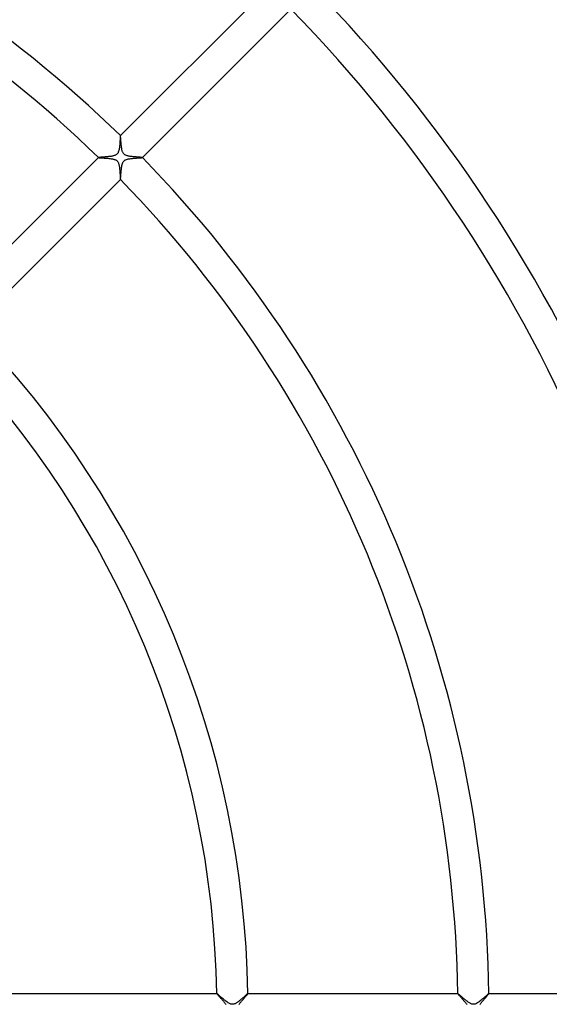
# Model space of a CAD drawing. Header units: millimetres. Extents: x -535 to 535, y -535 to 535.
# Tile 49 of 106: x 97 to 165, y 1 to 127. Entities that reach past the tile are written whole.
import ezdxf

# ---------------------------------------------------------------- set-up
doc = ezdxf.new("R2010")
doc.units = ezdxf.units.MM
doc.layers.add('HIDDEN', color=7, linetype='Continuous')
doc.layers.add('THICK', color=7, linetype='Continuous')

msp = doc.modelspace()

# ---------------------------------------------------------------- linework, layer by layer
at = {"layer": 'HIDDEN'}
for p, q in [((109.6, 112.41), (109.59, 112.42)), ((109.59, 112.42), (109.59, 112.42)), ((109.59, 112.42), (109.59, 112.42)), ((109.59, 112.42), (109.59, 112.42)), ((109.59, 112.42), (109.59, 112.42)), ((109.59, 112.42), (109.59, 112.42)), ((109.59, 112.42), (109.59, 112.42)), ((109.6, 112.4), (109.6, 112.41)), ((109.61, 112.37), (109.6, 112.4)), ((109.61, 112.34), (109.61, 112.37)), ((109.61, 112.3), (109.61, 112.34)), ((109.62, 112.26), (109.61, 112.3)), ((109.62, 112.2), (109.62, 112.26)), ((109.63, 112.15), (109.62, 112.2)), ((109.63, 112.08), (109.63, 112.15)), ((109.64, 112.01), (109.63, 112.08)), ((109.64, 111.93), (109.64, 112.01)), ((109.65, 111.85), (109.64, 111.93)), ((109.66, 111.76), (109.65, 111.85)), ((109.66, 111.67), (109.66, 111.76)), ((109.67, 111.57), (109.66, 111.67)), ((109.68, 111.47), (109.67, 111.57)), ((109.69, 111.37), (109.68, 111.47)), ((109.7, 111.27), (109.69, 111.37)), ((109.7, 111.17), (109.7, 111.27)), ((109.72, 111.07), (109.7, 111.17)), ((109.73, 110.97), (109.72, 111.07)), ((109.74, 110.87), (109.73, 110.97)), ((109.75, 110.78), (109.74, 110.87)), ((109.77, 110.69), (109.75, 110.78)), ((109.79, 110.6), (109.77, 110.69)), ((109.81, 110.51), (109.79, 110.6)), ((109.83, 110.43), (109.81, 110.51)), ((109.86, 110.35), (109.83, 110.43)), ((109.89, 110.28), (109.86, 110.35)), ((109.93, 110.2), (109.89, 110.28)), ((106.77, 109.59), (106.76, 109.59)), ((106.76, 109.59), (106.76, 109.59)), ((106.76, 109.59), (106.76, 109.59)), ((106.76, 109.59), (106.77, 109.59)), ((106.77, 109.59), (106.77, 109.59)), ((106.77, 109.59), (106.77, 109.59)), ((106.77, 109.59), (106.77, 109.59)), ((106.77, 109.59), (106.79, 109.58)), ((106.79, 109.58), (106.82, 109.58)), ((106.82, 109.58), (106.86, 109.57)), ((106.86, 109.57), (106.9, 109.57)), ((106.9, 109.57), (106.96, 109.57)), ((106.96, 109.57), (107.02, 109.56)), ((107.02, 109.56), (107.09, 109.56)), ((107.09, 109.56), (107.16, 109.55)), ((107.16, 109.55), (107.24, 109.55)), ((107.24, 109.55), (107.32, 109.54)), ((107.32, 109.54), (107.41, 109.54)), ((107.41, 109.54), (107.5, 109.53)), ((107.5, 109.53), (107.59, 109.53)), ((107.59, 109.53), (107.69, 109.52)), ((107.69, 109.52), (107.78, 109.51)), ((107.78, 109.51), (107.88, 109.51)), ((107.88, 109.51), (107.98, 109.5)), ((107.98, 109.5), (108.08, 109.49)), ((108.08, 109.49), (108.18, 109.48)), ((108.18, 109.48), (108.28, 109.47)), ((108.28, 109.47), (108.38, 109.45)), ((108.38, 109.45), (108.47, 109.44)), ((108.47, 109.44), (108.56, 109.42)), ((108.56, 109.42), (108.64, 109.4)), ((108.64, 109.4), (108.73, 109.38)), ((108.73, 109.38), (108.8, 109.36)), ((108.8, 109.36), (108.87, 109.34)), ((108.87, 109.34), (108.94, 109.31)), ((108.94, 109.31), (109, 109.28)), ((109, 109.28), (109.06, 109.24)), ((109.06, 109.24), (109.12, 109.2)), ((109.12, 109.2), (109.17, 109.15)), ((109.17, 109.15), (109.21, 109.1)), ((109.21, 109.1), (109.25, 109.04)), ((109.25, 109.04), (109.29, 108.98)), ((109.29, 108.98), (109.33, 108.9)), ((109.97, 110.13), (109.93, 110.2)), ((110.02, 110.07), (109.97, 110.13)), ((110.08, 110.01), (110.02, 110.07)), ((110.15, 109.96), (110.08, 110.01)), ((110.23, 109.91), (110.15, 109.96)), ((110.3, 109.88), (110.23, 109.91)), ((110.38, 109.85), (110.3, 109.88)), ((110.47, 109.82), (110.38, 109.85)), ((110.55, 109.8), (110.47, 109.82)), ((110.63, 109.78), (110.55, 109.8)), ((110.72, 109.76), (110.63, 109.78)), ((110.8, 109.75), (110.72, 109.76)), ((110.89, 109.74), (110.8, 109.75)), ((110.99, 109.73), (110.89, 109.74)), ((111.08, 109.71), (110.99, 109.73)), ((111.17, 109.7), (111.08, 109.71)), ((111.27, 109.7), (111.17, 109.7)), ((111.36, 109.69), (111.27, 109.7)), ((111.46, 109.68), (111.36, 109.69)), ((111.55, 109.67), (111.46, 109.68)), ((111.63, 109.67), (111.55, 109.67)), ((111.72, 109.66), (111.63, 109.67)), ((111.8, 109.65), (111.72, 109.66)), ((111.88, 109.65), (111.8, 109.65)), ((111.95, 109.64), (111.88, 109.65)), ((112.03, 109.64), (111.95, 109.64)), ((112.09, 109.63), (112.03, 109.64)), ((112.15, 109.63), (112.09, 109.63)), ((112.21, 109.62), (112.15, 109.63)), ((112.26, 109.62), (112.21, 109.62)), ((112.3, 109.61), (112.26, 109.62)), ((112.34, 109.61), (112.3, 109.61)), ((112.37, 109.61), (112.34, 109.61)), ((112.4, 109.6), (112.37, 109.61)), ((112.41, 109.6), (112.4, 109.6)), ((112.42, 109.59), (112.41, 109.6)), ((112.42, 109.59), (112.42, 109.59)), ((112.42, 109.59), (112.42, 109.59)), ((112.42, 109.59), (112.42, 109.59)), ((112.42, 109.59), (112.42, 109.59)), ((112.42, 109.59), (112.42, 109.59)), ((112.42, 109.59), (112.42, 109.59)), ((109.33, 108.9), (109.36, 108.82)), ((109.36, 108.82), (109.38, 108.74)), ((109.38, 108.74), (109.4, 108.65)), ((109.4, 108.65), (109.42, 108.57)), ((109.42, 108.57), (109.44, 108.48)), ((109.44, 108.48), (109.45, 108.39)), ((109.45, 108.39), (109.46, 108.3)), ((109.46, 108.3), (109.48, 108.2)), ((109.48, 108.2), (109.49, 108.11)), ((109.49, 108.11), (109.5, 108.01)), ((109.5, 108.01), (109.5, 107.91)), ((109.5, 107.91), (109.51, 107.81)), ((109.51, 107.81), (109.52, 107.71)), ((109.52, 107.71), (109.53, 107.62)), ((109.53, 107.62), (109.53, 107.53)), ((109.53, 107.53), (109.54, 107.44)), ((109.54, 107.44), (109.54, 107.35)), ((109.54, 107.35), (109.55, 107.27)), ((109.55, 107.27), (109.55, 107.19)), ((109.55, 107.19), (109.56, 107.12)), ((109.56, 107.12), (109.56, 107.05)), ((109.56, 107.05), (109.56, 106.99)), ((109.56, 106.99), (109.57, 106.94)), ((109.57, 106.94), (109.57, 106.89)), ((109.57, 106.89), (109.58, 106.85)), ((109.58, 106.85), (109.58, 106.82)), ((109.58, 106.82), (109.58, 106.79)), ((109.58, 106.79), (109.59, 106.77)), ((109.59, 106.77), (109.59, 106.77)), ((109.59, 106.77), (109.59, 106.76)), ((109.59, 106.76), (109.59, 106.77)), ((109.59, 106.77), (109.59, 106.77)), ((109.59, 106.77), (109.59, 106.77)), ((109.59, 106.76), (109.59, 106.76)), ((109.59, 106.76), (109.59, 106.76)), ((121.99, 2), (121.98, 2)), ((121.98, 2), (121.98, 2)), ((121.98, 2), (121.98, 2)), ((121.98, 2), (121.98, 2)), ((121.98, 2), (121.98, 2)), ((121.98, 2), (121.99, 1.99)), ((121.99, 2), (121.99, 2)), ((121.99, 1.99), (122, 1.97)), ((122, 1.97), (122.02, 1.94)), ((122.02, 1.94), (122.05, 1.91)), ((122.05, 1.91), (122.08, 1.87)), ((122.08, 1.87), (122.13, 1.82)), ((122.13, 1.82), (122.17, 1.76)), ((122.17, 1.76), (122.23, 1.71)), ((122.23, 1.71), (122.28, 1.64)), ((122.28, 1.64), (122.34, 1.57)), ((122.34, 1.57), (122.41, 1.5)), ((122.41, 1.5), (122.48, 1.42)), ((122.48, 1.42), (122.54, 1.35)), ((122.54, 1.35), (122.62, 1.27)), ((125.33, 1.21), (125.4, 1.3)), ((125.4, 1.3), (125.47, 1.38)), ((125.47, 1.38), (125.54, 1.46)), ((125.54, 1.46), (125.61, 1.54)), ((125.61, 1.54), (125.67, 1.61)), ((125.67, 1.61), (125.73, 1.68)), ((125.73, 1.68), (125.79, 1.75)), ((125.79, 1.75), (125.84, 1.8)), ((125.84, 1.8), (125.88, 1.86)), ((125.88, 1.86), (125.92, 1.9)), ((125.92, 1.9), (125.95, 1.94)), ((125.95, 1.94), (125.97, 1.97)), ((125.97, 1.97), (125.98, 1.99)), ((125.98, 1.99), (125.98, 2)), ((125.98, 2), (125.98, 2)), ((125.98, 2), (125.98, 2)), ((125.98, 2), (125.98, 2)), ((125.98, 2), (125.98, 2)), ((125.98, 2), (125.98, 2)), ((125.98, 2), (125.98, 2)), ((152.99, 2), (152.99, 2)), ((152.99, 2), (152.99, 2)), ((152.99, 2), (152.99, 2)), ((152.99, 2), (152.99, 2)), ((152.99, 2), (152.99, 2)), ((152.99, 2), (152.99, 2)), ((152.99, 2), (152.99, 1.99)), ((152.99, 1.99), (153, 1.97)), ((153, 1.97), (153.01, 1.95)), ((153.01, 1.95), (153.04, 1.93)), ((153.04, 1.93), (153.06, 1.9)), ((153.06, 1.9), (153.09, 1.86)), ((153.09, 1.86), (153.13, 1.81)), ((153.13, 1.81), (153.18, 1.76)), ((153.18, 1.76), (153.22, 1.71)), ((153.22, 1.71), (153.28, 1.65)), ((153.28, 1.65), (153.33, 1.59)), ((153.33, 1.59), (153.39, 1.52)), ((153.39, 1.52), (153.46, 1.45)), ((153.46, 1.45), (153.52, 1.37)), ((153.52, 1.37), (153.59, 1.29)), ((153.59, 1.29), (153.66, 1.21)), ((156.32, 1.2), (156.39, 1.29)), ((156.39, 1.29), (156.46, 1.37)), ((156.46, 1.37), (156.53, 1.45)), ((156.53, 1.45), (156.6, 1.53)), ((156.6, 1.53), (156.66, 1.6)), ((156.66, 1.6), (156.72, 1.67)), ((156.72, 1.67), (156.78, 1.73)), ((156.78, 1.73), (156.83, 1.79)), ((156.83, 1.79), (156.87, 1.85)), ((156.87, 1.85), (156.91, 1.89)), ((156.91, 1.89), (156.94, 1.93)), ((156.94, 1.93), (156.97, 1.96)), ((156.97, 1.96), (156.98, 1.99)), ((156.98, 1.99), (156.99, 2)), ((156.99, 2), (156.98, 2)), ((156.99, 2), (156.99, 2)), ((156.99, 2), (156.99, 2)), ((156.99, 2), (156.99, 2)), ((156.99, 2), (156.99, 2)), ((156.99, 2), (156.99, 2)), ((122.62, 1.27), (122.69, 1.18)), ((122.69, 1.18), (122.76, 1.1)), ((122.76, 1.1), (122.83, 1.01)), ((122.83, 1.01), (122.9, 0.93)), ((122.9, 0.93), (122.97, 0.84)), ((122.97, 0.84), (123.03, 0.76)), ((123.03, 0.76), (123.09, 0.67)), ((123.09, 0.67), (123.15, 0.59)), ((124.84, 0.58), (124.9, 0.67)), ((124.9, 0.67), (124.97, 0.76)), ((124.97, 0.76), (125.04, 0.85)), ((125.04, 0.85), (125.11, 0.94)), ((125.11, 0.94), (125.18, 1.03)), ((125.18, 1.03), (125.25, 1.12)), ((125.25, 1.12), (125.33, 1.21)), ((153.66, 1.21), (153.73, 1.13)), ((153.73, 1.13), (153.81, 1.04)), ((153.81, 1.04), (153.88, 0.95)), ((153.88, 0.95), (153.96, 0.86)), ((153.96, 0.86), (154.03, 0.76)), ((154.03, 0.76), (154.09, 0.67)), ((154.09, 0.67), (154.16, 0.58)), ((155.85, 0.6), (155.91, 0.68)), ((155.91, 0.68), (155.97, 0.76)), ((155.97, 0.76), (156.04, 0.85)), ((156.04, 0.85), (156.1, 0.94)), ((156.1, 0.94), (156.18, 1.03)), ((156.18, 1.03), (156.25, 1.12)), ((156.25, 1.12), (156.32, 1.2))]:
    msp.add_line(p, q, dxfattribs=at)
at = {"layer": 'THICK'}
for p, q in [((109.59, 112.42), (128.69, 131.52)), ((131.52, 128.69), (112.42, 109.59)), ((109.53, 111.7), (109.52, 111.57)), ((109.52, 111.57), (109.52, 111.45)), ((109.54, 111.81), (109.53, 111.7)), ((109.55, 111.92), (109.54, 111.81)), ((109.56, 112.12), (109.55, 112.03)), ((109.55, 112.03), (109.55, 111.92)), ((109.57, 112.27), (109.56, 112.2)), ((109.56, 112.2), (109.56, 112.12)), ((109.58, 112.38), (109.57, 112.33)), ((109.57, 112.33), (109.57, 112.27)), ((109.59, 112.41), (109.58, 112.38)), ((109.59, 112.42), (109.59, 112.41)), ((109.32, 110.3), (109.28, 110.21)), ((109.36, 110.4), (109.32, 110.3)), ((109.39, 110.5), (109.36, 110.4)), ((109.41, 110.61), (109.39, 110.5)), ((109.44, 110.72), (109.41, 110.61)), ((109.45, 110.83), (109.44, 110.72)), ((109.47, 110.95), (109.45, 110.83)), ((109.48, 111.07), (109.47, 110.95)), ((109.5, 111.2), (109.48, 111.07)), ((109.51, 111.32), (109.5, 111.2)), ((109.52, 111.45), (109.51, 111.32)), ((87.67, 90.5), (106.77, 109.59)), ((106.79, 109.6), (106.77, 109.6)), ((106.77, 109.6), (106.77, 109.59)), ((106.81, 109.6), (106.79, 109.6)), ((106.83, 109.61), (106.81, 109.6)), ((106.87, 109.61), (106.83, 109.61)), ((106.91, 109.62), (106.87, 109.61)), ((106.95, 109.62), (106.91, 109.62)), ((107, 109.62), (106.95, 109.62)), ((107.06, 109.63), (107, 109.62)), ((107.12, 109.63), (107.06, 109.63)), ((107.18, 109.64), (107.12, 109.63)), ((107.25, 109.64), (107.18, 109.64)), ((107.32, 109.65), (107.25, 109.64)), ((107.39, 109.65), (107.32, 109.65)), ((107.47, 109.66), (107.39, 109.65)), ((107.55, 109.66), (107.47, 109.66)), ((107.64, 109.67), (107.55, 109.66)), ((107.72, 109.68), (107.64, 109.67)), ((107.81, 109.68), (107.72, 109.68)), ((107.9, 109.69), (107.81, 109.68)), ((107.99, 109.7), (107.9, 109.69)), ((108.07, 109.71), (107.99, 109.7)), ((108.16, 109.72), (108.07, 109.71)), ((108.25, 109.73), (108.16, 109.72)), ((108.33, 109.74), (108.25, 109.73)), ((108.42, 109.75), (108.33, 109.74)), ((108.5, 109.77), (108.42, 109.75)), ((108.57, 109.78), (108.5, 109.77)), ((108.65, 109.8), (108.57, 109.78)), ((108.72, 109.82), (108.65, 109.8)), ((108.8, 109.84), (108.72, 109.82)), ((108.87, 109.86), (108.8, 109.84)), ((108.94, 109.89), (108.87, 109.86)), ((109.01, 109.93), (108.94, 109.89)), ((109.07, 109.97), (109.01, 109.93)), ((109.13, 110.02), (109.07, 109.97)), ((109.19, 110.07), (109.13, 110.02)), ((109.24, 110.14), (109.19, 110.07)), ((109.28, 110.21), (109.24, 110.14)), ((109.91, 108.97), (109.94, 109.03)), ((109.94, 109.03), (109.97, 109.08)), ((109.97, 109.08), (110.01, 109.13)), ((110.01, 109.13), (110.06, 109.17)), ((110.06, 109.17), (110.11, 109.22)), ((110.11, 109.22), (110.16, 109.25)), ((110.16, 109.25), (110.22, 109.29)), ((110.22, 109.29), (110.3, 109.32)), ((110.3, 109.32), (110.39, 109.36)), ((110.39, 109.36), (110.49, 109.39)), ((110.49, 109.39), (110.59, 109.41)), ((110.59, 109.41), (110.7, 109.43)), ((110.7, 109.43), (110.81, 109.45)), ((110.81, 109.45), (110.93, 109.47)), ((110.93, 109.47), (111.04, 109.48)), ((111.04, 109.48), (111.16, 109.49)), ((111.16, 109.49), (111.29, 109.5)), ((111.29, 109.5), (111.41, 109.51)), ((111.41, 109.51), (111.53, 109.52)), ((111.53, 109.52), (111.64, 109.53)), ((111.64, 109.53), (111.76, 109.54)), ((111.76, 109.54), (111.86, 109.54)), ((111.86, 109.54), (111.97, 109.55)), ((111.97, 109.55), (112.06, 109.55)), ((112.06, 109.55), (112.15, 109.56)), ((112.15, 109.56), (112.22, 109.57)), ((112.22, 109.57), (112.29, 109.57)), ((112.29, 109.57), (112.34, 109.58)), ((112.34, 109.58), (112.38, 109.58)), ((112.38, 109.58), (112.41, 109.59)), ((112.41, 109.59), (112.42, 109.59)), ((109.67, 107.68), (109.68, 107.75)), ((109.68, 107.75), (109.69, 107.82)), ((109.69, 107.9), (109.7, 107.97)), ((109.69, 107.82), (109.69, 107.9)), ((109.7, 107.97), (109.71, 108.05)), ((109.71, 108.12), (109.72, 108.19)), ((109.71, 108.05), (109.71, 108.12)), ((109.72, 108.19), (109.73, 108.27)), ((109.73, 108.27), (109.74, 108.34)), ((109.74, 108.34), (109.75, 108.41)), ((109.75, 108.41), (109.76, 108.48)), ((109.76, 108.48), (109.78, 108.54)), ((109.78, 108.54), (109.79, 108.61)), ((109.79, 108.61), (109.8, 108.67)), ((109.8, 108.67), (109.82, 108.73)), ((109.82, 108.73), (109.84, 108.79)), ((109.84, 108.79), (109.86, 108.85)), ((109.86, 108.85), (109.88, 108.91)), ((109.88, 108.91), (109.91, 108.97)), ((109.59, 106.77), (90.5, 87.67)), ((109.59, 106.77), (109.6, 106.77)), ((109.6, 106.8), (109.61, 106.82)), ((109.6, 106.78), (109.6, 106.8)), ((109.6, 106.77), (109.6, 106.78)), ((109.61, 106.88), (109.62, 106.92)), ((109.61, 106.85), (109.61, 106.88)), ((109.61, 106.82), (109.61, 106.85)), ((109.62, 107), (109.63, 107.05)), ((109.62, 106.96), (109.62, 107)), ((109.62, 106.92), (109.62, 106.96)), ((109.63, 107.1), (109.64, 107.15)), ((109.63, 107.05), (109.63, 107.1)), ((109.64, 107.27), (109.65, 107.34)), ((109.64, 107.21), (109.64, 107.27)), ((109.64, 107.15), (109.64, 107.21)), ((109.65, 107.4), (109.66, 107.47)), ((109.65, 107.34), (109.65, 107.4)), ((109.66, 107.54), (109.67, 107.61)), ((109.66, 107.47), (109.66, 107.54)), ((109.67, 107.61), (109.67, 107.68)), ((94.98, 2), (121.99, 2)), ((122, 1.99), (121.99, 2)), ((122.02, 1.98), (122, 1.99)), ((122.06, 1.95), (122.02, 1.98)), ((122.1, 1.92), (122.06, 1.95)), ((122.15, 1.88), (122.1, 1.92)), ((122.21, 1.83), (122.15, 1.88)), ((122.28, 1.77), (122.21, 1.83)), ((122.35, 1.71), (122.28, 1.77)), ((122.43, 1.64), (122.35, 1.71)), ((122.51, 1.56), (122.43, 1.64)), ((122.6, 1.49), (122.51, 1.56)), ((122.69, 1.41), (122.6, 1.49)), ((122.79, 1.33), (122.69, 1.41)), ((122.88, 1.25), (122.79, 1.33)), ((125.14, 1.28), (125.07, 1.22)), ((125.21, 1.34), (125.14, 1.28)), ((125.28, 1.4), (125.21, 1.34)), ((125.34, 1.45), (125.28, 1.4)), ((125.41, 1.51), (125.34, 1.45)), ((125.47, 1.56), (125.41, 1.51)), ((125.53, 1.62), (125.47, 1.56)), ((125.59, 1.67), (125.53, 1.62)), ((125.64, 1.71), (125.59, 1.67)), ((125.69, 1.76), (125.64, 1.71)), ((125.74, 1.8), (125.69, 1.76)), ((125.78, 1.84), (125.74, 1.8)), ((125.82, 1.88), (125.78, 1.84)), ((125.86, 1.91), (125.82, 1.88)), ((125.89, 1.94), (125.86, 1.91)), ((125.92, 1.96), (125.89, 1.94)), ((125.94, 1.98), (125.92, 1.96)), ((125.96, 1.99), (125.94, 1.98)), ((125.97, 2), (125.96, 1.99)), ((125.98, 2), (125.97, 2)), ((125.98, 2), (152.99, 2)), ((153, 2), (152.99, 2)), ((153.02, 1.98), (153, 2)), ((153.05, 1.96), (153.02, 1.98)), ((153.09, 1.93), (153.05, 1.96)), ((153.14, 1.89), (153.09, 1.93)), ((153.19, 1.84), (153.14, 1.89)), ((153.25, 1.79), (153.19, 1.84)), ((153.31, 1.74), (153.25, 1.79)), ((153.38, 1.68), (153.31, 1.74)), ((153.45, 1.62), (153.38, 1.68)), ((153.53, 1.55), (153.45, 1.62)), ((153.61, 1.48), (153.53, 1.55)), ((153.69, 1.41), (153.61, 1.48)), ((153.77, 1.34), (153.69, 1.41)), ((153.85, 1.27), (153.77, 1.34)), ((153.94, 1.2), (153.85, 1.27)), ((156.21, 1.33), (156.1, 1.24)), ((156.32, 1.43), (156.21, 1.33)), ((156.42, 1.52), (156.32, 1.43)), ((156.51, 1.6), (156.42, 1.52)), ((156.6, 1.68), (156.51, 1.6)), ((156.68, 1.75), (156.6, 1.68)), ((156.75, 1.81), (156.68, 1.75)), ((156.82, 1.87), (156.75, 1.81)), ((156.87, 1.92), (156.82, 1.87)), ((156.92, 1.95), (156.87, 1.92)), ((156.95, 1.98), (156.92, 1.95)), ((156.97, 1.99), (156.95, 1.98)), ((156.98, 2), (156.97, 1.99)), ((156.98, 2), (183.99, 2)), ((122.98, 1.17), (122.88, 1.25)), ((123.07, 1.09), (122.98, 1.17)), ((123.17, 1.02), (123.07, 1.09)), ((123.26, 0.95), (123.17, 1.02)), ((123.35, 0.89), (123.26, 0.95)), ((123.44, 0.83), (123.35, 0.89)), ((123.53, 0.77), (123.44, 0.83)), ((123.62, 0.72), (123.53, 0.77)), ((123.71, 0.68), (123.62, 0.72)), ((123.8, 0.65), (123.71, 0.68)), ((123.88, 0.63), (123.8, 0.65)), ((123.96, 0.63), (123.88, 0.63)), ((124.04, 0.63), (123.96, 0.63)), ((124.12, 0.63), (124.04, 0.63)), ((124.19, 0.65), (124.12, 0.63)), ((124.26, 0.68), (124.19, 0.65)), ((124.33, 0.7), (124.26, 0.68)), ((124.4, 0.74), (124.33, 0.7)), ((124.47, 0.77), (124.4, 0.74)), ((124.53, 0.81), (124.47, 0.77)), ((124.59, 0.85), (124.53, 0.81)), ((124.66, 0.9), (124.59, 0.85)), ((124.73, 0.95), (124.66, 0.9)), ((124.8, 1), (124.73, 0.95)), ((124.86, 1.05), (124.8, 1)), ((124.93, 1.11), (124.86, 1.05)), ((125, 1.16), (124.93, 1.11)), ((125.07, 1.22), (125, 1.16)), ((154.02, 1.14), (153.94, 1.2)), ((154.1, 1.07), (154.02, 1.14)), ((154.18, 1.01), (154.1, 1.07)), ((154.26, 0.95), (154.18, 1.01)), ((154.34, 0.9), (154.26, 0.95)), ((154.41, 0.85), (154.34, 0.9)), ((154.49, 0.8), (154.41, 0.85)), ((154.56, 0.76), (154.49, 0.8)), ((154.63, 0.72), (154.56, 0.76)), ((154.71, 0.69), (154.63, 0.72)), ((154.78, 0.66), (154.71, 0.69)), ((154.85, 0.64), (154.78, 0.66)), ((154.92, 0.63), (154.85, 0.64)), ((155, 0.62), (154.92, 0.63)), ((155.07, 0.63), (155, 0.62)), ((155.14, 0.64), (155.07, 0.63)), ((155.22, 0.66), (155.14, 0.64)), ((155.31, 0.7), (155.22, 0.66)), ((155.41, 0.74), (155.31, 0.7)), ((155.52, 0.81), (155.41, 0.74)), ((155.64, 0.88), (155.52, 0.81)), ((155.75, 0.96), (155.64, 0.88)), ((155.87, 1.05), (155.75, 0.96)), ((155.98, 1.14), (155.87, 1.05)), ((156.1, 1.24), (155.98, 1.14))]:
    msp.add_line(p, q, dxfattribs=at)
for radius, start, end in [(157, 45.729, 89.271), (219, 0.5226, 44.4774), (153, 45.748, 89.2519), (215, 0.5323, 44.4677), (188, 0.6088, 44.3912), (184, 0.622, 44.378), (157, 0.729, 44.271), (153, 0.7481, 44.2519), (126, 0.9084, 44.0916), (122, 0.9382, 44.0618)]:
    msp.add_arc((0, 0), radius, start, end, dxfattribs=at)

doc.saveas('drawing.dxf')
